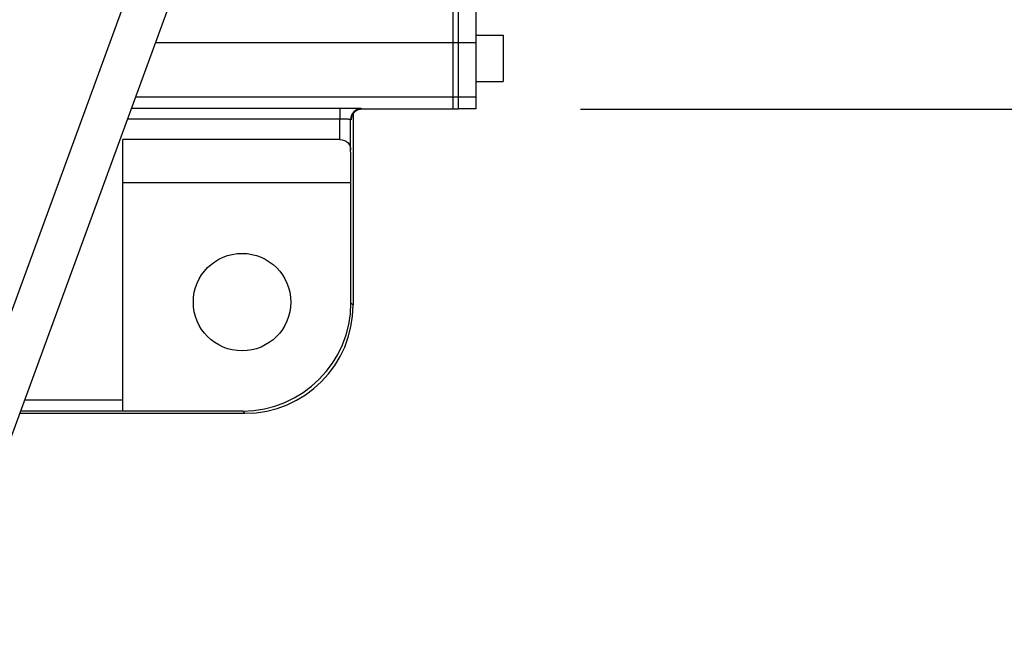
# Model space of a CAD drawing. Header units: millimetres. Extents: x 0 to 770, y -15 to 420.
# Tile 27 of 105: x 143 to 156, y 249 to 256. Entities that reach past the tile are written whole.
import ezdxf

# ---------------------------------------------------------------- set-up
doc = ezdxf.new("R2010")
doc.units = ezdxf.units.MM
doc.header["$LTSCALE"] = 32.67
doc.linetypes.add('PHANTOM', pattern=[0.8, 0.45, -0.05, 0.1, -0.05, 0.1, -0.05])
doc.layers.get('0').update_dxf_attribs({"linetype": 'CONTINUOUS'})
for name, color, linetype in [('ASSY', 7, 'CONTINUOUS'), ('CRV2', 7, 'CONTINUOUS'), ('DRAFT', 7, 'CONTINUOUS'), ('DRIV_DIM', 7, 'CONTINUOUS'), ('ROUND', 7, 'CONTINUOUS')]:
    doc.layers.add(name, color=color, linetype=linetype)
doc.styles.get("Standard").update_dxf_attribs({"font": 'txt', "width": 0.8})
doc.dimstyles.new('DIMSTYLE_10', dxfattribs={"dimtxt": 3.8, "dimasz": 1.8, "dimexe": 2, "dimexo": 1.5, "dimgap": 0.95, "dimtad": 1, "dimdec": 0, "dimlfac": 15, "dimdsep": 46, "dimtxsty": 'STANDARD', "dimblk": 'OPEN', "dimblk1": 'OPEN', "dimblk2": 'OPEN', "dimcen": 0.09, "dimadec": 0, "dimazin": 0, "dimtp": 0.001, "dimtm": 0.001, "dimtfac": 1, "dimtdec": 0, "dimtofl": 0, "dimtmove": 0, "dimatfit": 3, "dimldrblk": 'OPEN', "dimfxl": 1, "dimtolj": 1, "dimarcsym": 0})
doc.dimstyles.new('DIMSTYLE_12', dxfattribs={"dimtxt": 3.8, "dimasz": 1.8, "dimexe": 2, "dimexo": 1.5, "dimgap": 1.9, "dimtad": 1, "dimdec": 3, "dimlfac": 15, "dimdsep": 46, "dimtxsty": 'STANDARD', "dimblk": 'OPEN', "dimblk1": 'OPEN', "dimblk2": 'OPEN', "dimcen": 0.09, "dimadec": 0, "dimazin": 0, "dimtp": 0.5, "dimtm": 0.5, "dimtfac": 1, "dimtdec": 3, "dimtofl": 0, "dimtmove": 0, "dimatfit": 3, "dimldrblk": 'OPEN', "dimfxl": 1, "dimtolj": 1, "dimarcsym": 0})

# ---------------------------------------------------------------- blocks, each defined once
blk = doc.blocks.new('_OPEN')
at = {"color": 0, "linetype": 'BYBLOCK'}
for p, q in [((0, 0), (-1, 0.342)), ((-1, -0.342), (0, 0)), ((-1, 0), (0, 0))]:
    blk.add_line(p, q, dxfattribs=at)
blk = doc.blocks.new('*D35')
at = {"layer": 'DRIV_DIM', "color": 2, "linetype": 'CONTINUOUS'}
for p, q in [((214.443, 260.848), (214.443, 276.211)), ((150.384, 266.472), (216.443, 266.472)), ((214.443, 266.472), (214.443, 260.848)), ((214.443, 255.223), (214.443, 260.848)), ((150.384, 255.223), (216.443, 255.223))]:
    blk.add_line(p, q, dxfattribs=at)
at = {"layer": 'DRIV_DIM', "color": 2, "linetype": 'CONTINUOUS', "xscale": 1.8, "yscale": 1.8, "zscale": 1.8}
for p, rotation in [((214.443, 266.472), 90), ((214.443, 255.223), 270)]:
    blk.add_blockref('_OPEN', p, dxfattribs=dict(at, rotation=rotation))
blk = doc.blocks.new('*D36')
at = {"layer": 'DRIV_DIM', "color": 2, "linetype": 'CONTINUOUS'}
for p, q in [((227.6, 260.848), (227.6, 251.898)), ((227.6, 242.948), (227.6, 251.898)), ((128.25, 242.948), (229.6, 242.948))]:
    blk.add_line(p, q, dxfattribs=at)
at = {"layer": 'DRIV_DIM', "color": 2, "linetype": 'CONTINUOUS', "xscale": 1.8, "yscale": 1.8, "zscale": 1.8}
for p, rotation in [((227.6, 260.848), 90), ((227.6, 242.948), 270)]:
    blk.add_blockref('_OPEN', p, dxfattribs=dict(at, rotation=rotation))
blk = doc.blocks.new('*D44')
at = {"layer": 'DRIV_DIM', "color": 2, "linetype": 'CONTINUOUS'}
for p, q in [((23.705, 260.848), (10.415, 260.848)), ((260.905, 239.215), (264.077, 238.655))]:
    blk.add_line(p, q, dxfattribs=at)
for points in [[(13.044, 259.052), (12.415, 260.848), (11.812, 259.043)], [(262.388, 237.121), (262.107, 239.002), (261.177, 237.343)]]:
    blk.add_lwpolyline(points, dxfattribs=at)
for start, end in [(180, 265), (265, 350)]:
    blk.add_arc((138.217, 260.848), 125.802, start, end, dxfattribs=at)

msp = doc.modelspace()

# ---------------------------------------------------------------- linework, layer by layer
at = {"color": 9, "linetype": 'CONTINUOUS'}
for p, q in [((147.420361, 254.847714), (147.420361, 255.098744)), ((147.553648, 254.718993), (147.553648, 255.094211)), ((147.557231, 254.314381), (144.750248, 254.314381)), ((147.557231, 252.840274), (147.585163, 252.812343)), ((143.541954, 251.644268), (144.750248, 251.644268)), ((143.493109, 251.510981), (144.750248, 251.510981)), ((146.224355, 251.507398), (146.252286, 251.479466))]:
    msp.add_line(p, q, dxfattribs=at)
at = {"color": 7, "linetype": 'CONTINUOUS'}
for p, q in [((147.585163, 255.169338), (147.585163, 252.812343)), ((147.420361, 254.847714), (144.750248, 254.847714)), ((144.750248, 251.507398), (144.750248, 254.847714)), ((147.557231, 252.840274), (147.557231, 254.314381)), ((146.224355, 251.507398), (144.750248, 251.507398))]:
    msp.add_line(p, q, dxfattribs=at)
msp.add_circle((146.216915, 252.847714), 0.6, dxfattribs=at)
for centre, major_axis, ratio, start_param, end_param in [((147.539774, 254.314381), (0, 0.666667), 0.026185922, -1.570796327, -0.918619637), ((146.223441, 252.841188), (0.943455, -0.943455), 0.999315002, -0.785055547, 0.785055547)]:
    msp.add_ellipse(centre, major_axis=major_axis, ratio=ratio, start_param=start_param, end_param=end_param, dxfattribs=at)
msp.add_open_spline([(147.420361, 254.847714), (147.457119, 254.847714), (147.533654, 254.824483), (147.553023, 254.750266), (147.553648, 254.718993)], degree=3, knots=[0, 0, 0, 0, 0.540261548, 1, 1, 1, 1], dxfattribs=at)
at = {"layer": 'ASSY', "color": 7, "linetype": 'CONTINUOUS'}
for p, q in [((149.096915, 256.131047), (149.430248, 256.131047)), ((149.430248, 256.131047), (149.430248, 255.564381)), ((149.096915, 255.564381), (149.430248, 255.564381))]:
    msp.add_line(p, q, dxfattribs=at)
at = {"layer": 'CRV2', "color": 4, "linetype": 'PHANTOM'}
for radius, start in [(123.080582, 10), (115.080582, 10), (35.146512, 185.1707561)]:
    msp.add_arc((138.216915, 260.847714), radius, start, 350, dxfattribs=at)
at = {"layer": 'DRAFT', "color": 7, "linetype": 'CONTINUOUS'}
msp.add_line((143.48156, 251.479466), (146.252286, 251.479466), dxfattribs=at)
at = {"layer": 'ROUND', "color": 7, "linetype": 'CONTINUOUS'}
for p, q in [((148.816915, 255.222881), (148.816915, 266.472547)), ((148.883582, 255.222881), (148.883582, 266.472547)), ((149.096915, 266.471369), (149.096915, 255.22406)), ((143.364319, 251.15954), (145.884907, 258.03767)), ((147.676812, 255.223141), (147.692354, 255.224054)), ((147.692356, 255.224053), (148.816915, 255.224053)), ((148.883582, 255.222875), (148.816915, 255.222875)), ((149.096915, 255.224053), (148.883582, 255.224053))]:
    msp.add_line(p, q, dxfattribs=at)
at = {"layer": 'ROUND', "color": 9, "linetype": 'CONTINUOUS'}
for p, q in [((142.863552, 251.329092), (145.017677, 257.207224)), ((149.096915, 256.036179), (145.151432, 256.036179)), ((148.883582, 256.036093), (148.816915, 256.036093)), ((148.816915, 255.369614), (144.90716, 255.369614)), ((148.883582, 255.369529), (148.816915, 255.369529)), ((149.096915, 255.369614), (148.883582, 255.369614)), ((147.420361, 255.232057), (144.85675, 255.232057)), ((147.420361, 255.232057), (147.420361, 255.098744)), ((147.69199, 255.224155), (147.686936, 255.227524)), ((147.69199, 255.224155), (148.816915, 255.224155)), ((147.692356, 255.224053), (147.69199, 255.224155)), ((148.883582, 255.222978), (148.816915, 255.222978)), ((149.096915, 255.224155), (148.883582, 255.224155)), ((147.420361, 255.098744), (144.807896, 255.098744)), ((147.558703, 255.090842), (147.553648, 255.094211))]:
    msp.add_line(p, q, dxfattribs=at)
at = {"layer": 'ROUND', "color": 7, "linetype": 'CONTINUOUS'}
msp.add_lwpolyline([(147.564216, 255.123237), (147.564101, 255.122424), (147.564124, 255.122542), (147.564476, 255.124341), (147.565397, 255.128241), (147.567301, 255.134721), (147.570717, 255.143874), (147.576138, 255.155175), (147.58421, 255.168172), (147.59576, 255.182322), (147.611053, 255.196234), (147.629966, 255.208479), (147.652122, 255.217811), (147.676812, 255.223141)], dxfattribs=at)
at = {"layer": 'ROUND', "color": 9, "linetype": 'CONTINUOUS'}
for centre, radius, start, end in [((147.687022, 255.09415), 0.133374, 90.0370451, 179.973865), ((147.692088, 255.090774), 0.133387, 119.5978854, 126.8404002), ((147.692202, 255.09056), 0.13363, 116.2277329, 119.5950977), ((147.69209, 255.090774), 0.133388, 105.2499067, 116.2251634), ((147.69204, 255.090888), 0.133265, 98.4005366, 105.2457655), ((147.692088, 255.090514), 0.133641, 91.352691, 98.3973122), ((147.692052, 255.091483), 0.132672, 90.0266086, 91.3470123), ((147.692434, 255.090743), 0.133731, 168.745826, 179.9577382), ((147.69184, 255.090833), 0.133132, 165.7344191, 168.7338407), ((147.692183, 255.090667), 0.13353, 126.8454487, 129.0914551)]:
    msp.add_arc(centre, radius, start, end, dxfattribs=at)
at = {"layer": 'ROUND', "color": 7, "linetype": 'CONTINUOUS'}
msp.add_ellipse((146.251372, 252.813257), major_axis=(0.943455, -0.943455), ratio=0.999315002, start_param=-0.785055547, end_param=0.785055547, dxfattribs=at)
at = {"layer": 'ROUND', "color": 9, "linetype": 'CONTINUOUS'}
for points, knots in [([(147.686936, 255.227524), (147.685173, 255.228698), (147.67708, 255.227968), (147.661873, 255.229873), (147.636835, 255.229979), (147.604176, 255.230881), (147.56452, 255.231329), (147.50251, 255.23192), (147.453842, 255.232057), (147.420361, 255.232057)], [0, 0, 0, 0, 0.023828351, 0.083772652, 0.177719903, 0.302203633, 0.452612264, 0.623364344, 1, 1, 1, 1]), ([(147.553648, 255.094211), (147.552994, 255.095082), (147.548549, 255.095015), (147.541252, 255.096347), (147.528562, 255.096759), (147.504759, 255.097875), (147.468091, 255.098507), (147.437105, 255.098744), (147.420361, 255.098744)], [0, 0, 0, 0, 0.024480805, 0.084583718, 0.17852596, 0.302914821, 0.623748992, 1, 1, 1, 1]), ([(147.565271, 255.126588), (147.564483, 255.11727), (147.563205, 255.111414), (147.561075, 255.089261), (147.558703, 255.090842)], [0, 0, 0, 0, 0.766366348, 1, 1, 1, 1])]:
    msp.add_open_spline(points, degree=3, knots=knots, dxfattribs=at)
msp.add_open_spline([(147.607984, 255.194305), (147.586286, 255.176677), (147.569703, 255.150733), (147.562814, 255.123639)], degree=3, dxfattribs=at)

# ---------------------------------------------------------------- dimensions: what is measured, and where the dimension line sits
at = {"layer": 'DRIV_DIM', "color": 2, "linetype": 'CONTINUOUS'}
for base, p1, p2, angle, picture, middle in [((214.443261, 266.472451), (148.883582, 255.222978), (148.883582, 266.472451), 90, '*D35', (214.443261, 267.091477)), ((227.6001338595, 242.9477141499), (138.2169148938, 260.8477141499), (126.7502482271, 242.9477141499), 270, '*D36', (227.6001338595, 247.3377141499))]:
    dim = msp.add_linear_dim(base=base, p1=p1, p2=p2, angle=angle, dimstyle='DIMSTYLE_10', dxfattribs=at)
    dim.commit()
    dim.dimension.update_dxf_attribs({"geometry": picture, "text_midpoint": middle, "dimtype": 160})
dim = msp.add_angular_dim_2l(base=(127.252567, 135.524642), line1=((26.462897, 260.847714), (25.20488, 260.847714)), line2=((258.188721, 239.693448), (259.427627, 239.474995)), dimstyle='DIMSTYLE_12', override={"dimtad": 2}, dxfattribs=at)
dim.commit()
dim.dimension.update_dxf_attribs({"geometry": '*D44', "text_midpoint": (121.715861, 136.132821), "dimtype": 162})

doc.saveas('drawing.dxf')
